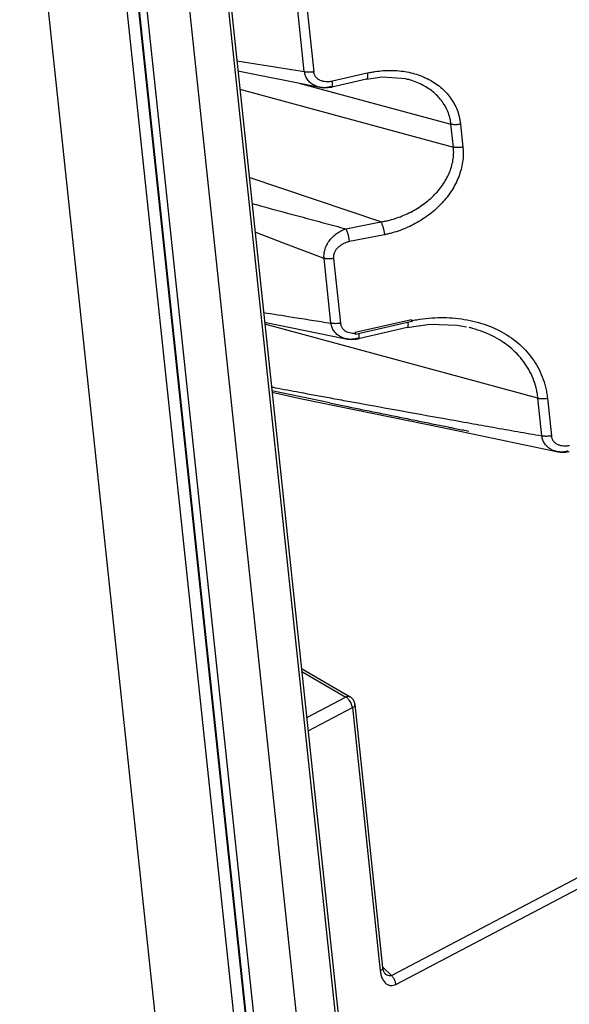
# Paper-space layout 'Layout1' of a CAD drawing. Header units: inches. Extents: x 29 to 351, y 58 to 234.
# Tile 12 of 104: x 103.25 to 105.43, y 62.31 to 66.22. Entities that reach past the tile are written whole.
import ezdxf

# ---------------------------------------------------------------- set-up
doc = ezdxf.new("R2010")
doc.units = ezdxf.units.IN
doc.header["$LTSCALE"] = 1.1
doc.header["$MEASUREMENT"] = 0
doc.layers.get('0').update_dxf_attribs({"linetype": 'CONTINUOUS'})
doc.layers.add('7_ALL_FEATURES', color=7, linetype='CONTINUOUS')

psp = doc.layouts.get("Layout1")

# ---------------------------------------------------------------- linework, layer by layer
at = {"color": 7, "linetype": 'Continuous'}
for p, q in [((102.9298, 73.7605), (104.328, 60.5789)), ((102.9329, 73.7577), (104.3311, 60.5764)), ((104.3632, 60.5669), (102.9651, 73.7482)), ((103.2914, 73.7158), (104.6622, 60.793)), ((103.3074, 73.6774), (104.6674, 60.8563)), ((104.5193, 60.6937), (103.1442, 73.6569)), ((104.8089, 65.0298), (104.585, 64.9784)), ((104.8097, 65.0282), (104.8089, 65.0298)), ((104.5852, 64.9764), (104.585, 64.9784)), ((104.7914, 64.9984), (104.7914, 64.9984)), ((104.5858, 64.9714), (104.5863, 64.971)), ((104.5981, 64.954), (104.5982, 64.954)), ((104.6015, 64.9716), (104.6012, 64.9749)), ((104.6015, 64.9641), (104.6015, 64.9716)), ((104.3716, 63.6452), (104.5651, 63.5323)), ((104.3728, 63.6334), (104.548, 63.5313)), ((104.548, 63.5313), (104.3923, 63.4494)), ((104.5602, 63.521), (104.5577, 63.5236)), ((104.6953, 62.4575), (104.5845, 63.5025)), ((104.3979, 63.3972), (104.5739, 63.4898)), ((104.5739, 63.4898), (104.6847, 62.4448)), ((104.7293, 62.4256), (105.9084, 63.0461)), ((104.7466, 62.3906), (105.9258, 63.0111)), ((104.6979, 62.4445), (104.6953, 62.4575)), ((104.7293, 62.4256), (104.696, 62.4582)), ((104.7036, 62.4331), (104.7036, 62.4331))]:
    psp.add_line(p, q, dxfattribs=at)
psp.add_lwpolyline([(104.7036, 62.4331), (104.7015, 62.436), (104.6979, 62.4445)], dxfattribs=at)
for points, start_tangent, end_tangent in [([(104.7944, 65.0192), (104.7947, 65.0147), (104.7948, 65.0105), (104.7946, 65.0055), (104.7939, 65.0017), (104.7933, 65.0003), (104.7927, 64.9993), (104.792, 64.9986), (104.7914, 64.9984)], (0.095094, -0.995468), (-0.970723, -0.240202)), ([(104.8094, 65.026), (104.8176, 65.0276), (104.8413, 65.0315), (104.8889, 65.0368), (104.9835, 65.0357), (105.0752, 65.0185), (105.1591, 64.9855), (105.2306, 64.9376), (105.2876, 64.8762), (105.31, 64.8411), (105.3279, 64.803), (105.3408, 64.7622), (105.3451, 64.7406), (105.348, 64.7184)], (0.980666, 0.195689), (0.084526, -0.996421)), ([(104.8103, 65.0225), (104.8104, 65.0225), (104.8106, 65.0238), (104.8103, 65.0259), (104.8097, 65.0282)], (0.999979, 0.006425), (-0.321181, 0.947018)), ([(104.5268, 65.0161), (104.5271, 65.013), (104.5277, 65.0101), (104.5293, 65.0046), (104.5347, 64.9952), (104.5424, 64.9877), (104.5519, 64.9821), (104.5629, 64.9784), (104.5751, 64.9766), (104.5852, 64.9764)], (0.055331, -0.998468), (0.998951, 0.045798)), ([(104.5863, 64.9711), (104.5865, 64.9711), (104.5867, 64.9723), (104.5864, 64.9744), (104.5858, 64.9767), (104.585, 64.9784)], (0.99925, -0.038732), (-0.618781, 0.785564)), ([(104.5981, 64.9543), (104.5995, 64.9554), (104.6006, 64.9578), (104.6015, 64.9641)], (0.950559, 0.310543), (0.050336, 0.998732)), ([(104.5612, 63.5338), (104.548, 63.5313)], (-0.972166, 0.234292), (-0.892004, -0.452027)), ([(104.565, 63.5322), (104.5612, 63.5338)], (-0.852605, 0.522556), (-0.972166, 0.234292)), ([(104.5707, 63.5284), (104.5651, 63.5324)], (-0.764082, 0.64512), (-0.865051, 0.501684)), ([(104.5577, 63.5236), (104.548, 63.5313)], (-0.698156, 0.715946), (-0.870565, 0.492053)), ([(104.5694, 63.5062), (104.5602, 63.521)], (-0.402755, 0.915308), (-0.649827, 0.760083)), ([(104.5739, 63.4898), (104.5694, 63.5062)], (-0.10548, 0.994421), (-0.402755, 0.915308)), ([(104.5845, 63.5025), (104.5801, 63.5168), (104.5707, 63.5284)], (-0.10548, 0.994421), (-0.764082, 0.64512)), ([(104.5739, 63.4898), (104.5834, 63.4979), (104.584, 63.5024)], (0.884928, 0.465728), (-0.085664, 0.996324)), ([(104.6904, 62.4483), (104.6847, 62.4448)], (-0.795987, -0.605314), (-0.884928, -0.465728)), ([(104.6847, 62.4448), (104.6876, 62.4288)], (0.105481, -0.994421), (0.248037, -0.968751)), ([(104.6944, 62.4532), (104.6904, 62.4483)], (-0.345019, -0.938596), (-0.795987, -0.605314)), ([(104.6949, 62.4574), (104.6944, 62.4532)], (0.096816, -0.995302), (-0.345019, -0.938596)), ([(104.6876, 62.4288), (104.6931, 62.4132), (104.7085, 62.3931), (104.7272, 62.386), (104.7466, 62.3906)], (0.248037, -0.968751), (0.884864, 0.465849)), ([(104.7293, 62.4256), (104.7201, 62.4239), (104.7098, 62.428), (104.7036, 62.4331)], (-0.88004, -0.4749), (-0.712939, 0.701226)), ([(104.7466, 62.3906), (104.7436, 62.4032), (104.7376, 62.4153), (104.7293, 62.4256)], (-0.10548, 0.994421), (-0.721824, 0.692077))]:
    psp.add_spline(points, degree=3, dxfattribs=dict(at, start_tangent=start_tangent, end_tangent=end_tangent))
at = {"layer": '7_ALL_FEATURES', "color": 7, "linetype": 'Continuous'}
for p, q in [((104.3075, 60.3509), (101.0771, 90.8053)), ((103.9989, 60.3112), (100.7686, 90.7656)), ((104.3831, 66.0152), (104.2638, 67.14)), ((104.3009, 67.1408), (104.4206, 66.0141)), ((104.1199, 66.0179), (104.4447, 65.9526)), ((104.6331, 66.0093), (104.4948, 65.9775)), ((104.3665, 65.9683), (104.9652, 65.8061)), ((104.6305, 65.9849), (104.4923, 65.9532)), ((104.6305, 65.9849), (104.6305, 65.9849)), ((104.7886, 65.9854), (104.7821, 65.9869)), ((104.1276, 65.9448), (104.9749, 65.7153)), ((104.4447, 65.9526), (104.4444, 65.9527)), ((104.4444, 65.9527), (104.4611, 65.9508)), ((104.4471, 65.9522), (104.4447, 65.9526)), ((104.4921, 65.9531), (104.4923, 65.9532)), ((104.9749, 65.7153), (104.9652, 65.8061)), ((105.003, 65.8061), (105.0126, 65.7153)), ((104.6868, 65.4179), (104.1647, 65.5949)), ((104.5481, 65.3907), (104.6868, 65.4179)), ((104.3013, 65.3343), (104.188, 65.3771)), ((104.4618, 65.2732), (104.3013, 65.3343)), ((104.7012, 65.3672), (104.5625, 65.3401)), ((104.4891, 65.0161), (104.4618, 65.2732)), ((104.4995, 65.2732), (104.5268, 65.0161)), ((104.2257, 65.0203), (104.5479, 64.954)), ((104.8103, 65.0224), (104.5863, 64.971)), ((105.3102, 64.7184), (104.2266, 65.012)), ((104.7914, 64.9984), (104.5983, 64.954)), ((104.5507, 64.9534), (104.5479, 64.954)), ((104.5507, 64.9534), (104.5526, 64.953)), ((104.4845, 64.6995), (104.2546, 64.7468)), ((104.2552, 64.7417), (104.3736, 64.7162)), ((104.3736, 64.7162), (104.9322, 64.6024)), ((105.3261, 64.5687), (105.3102, 64.7184)), ((105.348, 64.7184), (105.3639, 64.5687)), ((104.9322, 64.6024), (105.3846, 64.5064)), ((105.0257, 64.5894), (105.0364, 64.5872)), ((105.3845, 64.5064), (105.383, 64.5068)), ((105.383, 64.5068), (105.3992, 64.5041)), ((105.3876, 64.5057), (105.3845, 64.5064))]:
    psp.add_line(p, q, dxfattribs=at)
for points in [[(104.6305, 65.985), (104.692, 65.994), (104.7692, 65.9895), (104.782, 65.9869)], [(104.4611, 65.9508), (104.4783, 65.9512), (104.492, 65.9534)], [(104.7914, 64.9984), (104.882, 65.012), (104.9903, 65.0082), (105.0266, 65.0015)], [(104.5526, 64.953), (104.5705, 64.9514), (104.5883, 64.9525), (104.598, 64.9543)], [(104.4844, 64.6992), (104.4901, 64.698), (104.4962, 64.6968), (104.5024, 64.6955), (104.5087, 64.6942), (104.5217, 64.6916)], [(104.5217, 64.6916), (104.5284, 64.6902), (104.5352, 64.6888), (104.5422, 64.6874), (104.5565, 64.6845)], [(104.5565, 64.6845), (104.5638, 64.683), (104.5712, 64.6815), (104.5863, 64.6785)], [(104.5863, 64.6785), (104.5939, 64.6769), (104.6016, 64.6753), (104.6094, 64.6738), (104.6249, 64.6706)], [(104.6249, 64.6706), (104.6328, 64.669), (104.6406, 64.6674), (104.6485, 64.6658), (104.6564, 64.6642), (104.6722, 64.661)], [(104.6722, 64.661), (104.6801, 64.6594), (104.6881, 64.6578), (104.696, 64.6562), (104.704, 64.6546), (104.7119, 64.6529), (104.7278, 64.6497)], [(104.7278, 64.6497), (104.7358, 64.6481), (104.7437, 64.6465), (104.7516, 64.6449), (104.7596, 64.6433), (104.7675, 64.6417), (104.7754, 64.6401), (104.7833, 64.6385), (104.7911, 64.6369), (104.7989, 64.6353), (104.8145, 64.6321)], [(104.8145, 64.6321), (104.8223, 64.6306), (104.83, 64.629), (104.8377, 64.6275), (104.8454, 64.6259), (104.853, 64.6244), (104.8606, 64.6228), (104.8681, 64.6213), (104.8756, 64.6198), (104.883, 64.6183), (104.8904, 64.6168), (104.8977, 64.6153), (104.905, 64.6138), (104.9122, 64.6124), (104.9194, 64.6109), (104.9265, 64.6095), (104.9336, 64.608), (104.9406, 64.6066), (104.9475, 64.6052), (104.9544, 64.6038), (104.9612, 64.6024), (104.968, 64.6011), (104.9747, 64.5997), (104.9813, 64.5984), (104.9879, 64.597), (104.9944, 64.5957)], [(104.9944, 64.5957), (105.0071, 64.5931), (105.0134, 64.5919), (105.0196, 64.5906), (105.0257, 64.5894)], [(105.3992, 64.5041), (105.4201, 64.504), (105.4349, 64.5063)]]:
    psp.add_lwpolyline(points, dxfattribs=at)
for points, start_tangent, end_tangent in [([(104.1155, 66.0579), (104.3831, 66.0152)], (0.987027, -0.160552), (0.988002, -0.154442)), ([(104.3831, 66.0153), (104.3841, 66.015), (104.3858, 66.0147), (104.3868, 66.0145), (104.3878, 66.0144), (104.3898, 66.0141), (104.392, 66.0139), (104.3965, 66.0136), (104.4012, 66.0135), (104.4108, 66.0139), (104.4155, 66.0144), (104.4177, 66.0147), (104.4199, 66.0151), (104.4208, 66.0153)], (0.966532, -0.256545), (0.98004, 0.198799)), ([(104.3861, 66.0041), (104.3856, 66.0062), (104.3847, 66.0105), (104.3841, 66.015)], (-0.263128, 0.964761), (-0.10548, 0.994421)), ([(104.3912, 65.9911), (104.3881, 65.9979), (104.3861, 66.0041)], (-0.460594, 0.887611), (-0.263128, 0.964761)), ([(104.42, 66.014), (104.4203, 66.012), (104.4208, 66.0091), (104.4225, 66.0037), (104.4279, 65.9942), (104.4358, 65.9868), (104.4455, 65.9812), (104.4567, 65.9775), (104.4689, 65.9757), (104.4818, 65.9757), (104.4883, 65.9764), (104.4916, 65.9769), (104.4948, 65.9775)], (0.110987, -0.993822), (0.979109, 0.203337)), ([(104.6331, 66.0093), (104.6337, 66.0029), (104.6339, 65.9999), (104.6339, 65.997), (104.6337, 65.992), (104.633, 65.9882), (104.6325, 65.9868), (104.6318, 65.9858), (104.6311, 65.9852), (104.6305, 65.985)], (0.127475, -0.991842), (-0.972348, -0.233538)), ([(104.6331, 66.0093), (104.649, 66.0125), (104.6648, 66.0152), (104.6966, 66.0187), (104.7282, 66.0197), (104.7596, 66.018), (104.8209, 66.0064), (104.8771, 65.9841), (104.9248, 65.9522), (104.9626, 65.9115), (104.9896, 65.8628), (104.9982, 65.8355), (105.0011, 65.821), (105.003, 65.8061)], (0.975417, 0.220367), (0.075675, -0.997133)), ([(104.4444, 65.9527), (104.4367, 65.9546), (104.4211, 65.9611), (104.4073, 65.9707), (104.3961, 65.983), (104.3912, 65.9911)], (-0.980145, 0.198281), (-0.460594, 0.887611)), ([(104.4882, 65.9556), (104.4839, 65.9542), (104.4796, 65.9531), (104.4709, 65.9516), (104.4602, 65.951)], (-0.943822, -0.330455), (-0.999933, 0.011584)), ([(104.4922, 65.9535), (104.4935, 65.9545), (104.4946, 65.957), (104.4956, 65.9653), (104.4956, 65.9655)], (0.949687, 0.3132), (0.008253, 0.999966)), ([(104.4956, 65.9655), (104.4955, 65.971), (104.4952, 65.9742), (104.4948, 65.9775)], (0.008253, 0.999966), (-0.123909, 0.992294)), ([(104.9652, 65.8061), (104.9634, 65.8192), (104.9607, 65.832), (104.9527, 65.8563), (104.9277, 65.8996), (104.8926, 65.9354), (104.8487, 65.9634), (104.7975, 65.983), (104.7886, 65.9853)], (-0.09872, 0.995115), (-0.970355, 0.241684)), ([(104.4602, 65.951), (104.4535, 65.9513), (104.4471, 65.9522)], (-0.999933, 0.011584), (-0.985979, 0.166867)), ([(105.003, 65.8061), (104.9981, 65.8052), (104.9931, 65.8046), (104.9831, 65.804), (104.9736, 65.8046), (104.9692, 65.8052), (104.9672, 65.8056), (104.9652, 65.8061)], (-0.980042, -0.198789), (-0.964499, 0.264086)), ([(104.6868, 65.4179), (104.7011, 65.4205), (104.7154, 65.4236), (104.7436, 65.4315), (104.7987, 65.4537), (104.8503, 65.4842), (104.8956, 65.5216), (104.9319, 65.5644), (104.9582, 65.6117), (104.9733, 65.6625), (104.9759, 65.6887), (104.9759, 65.702), (104.9749, 65.7153)], (0.987413, 0.158161), (-0.112053, 0.993702)), ([(105.0126, 65.7153), (105.0139, 65.7002), (105.0142, 65.6853), (105.0116, 65.6555), (104.9959, 65.5977), (104.9682, 65.543), (104.9292, 65.4927), (104.88, 65.448), (104.8237, 65.4115), (104.7637, 65.3845), (104.7327, 65.3747), (104.717, 65.3707), (104.7012, 65.3672)], (0.133685, -0.991024), (-0.980808, -0.194979)), ([(105.0126, 65.7153), (105.0078, 65.7144), (105.0028, 65.7137), (104.9927, 65.7132), (104.9832, 65.7137), (104.9788, 65.7144), (104.9768, 65.7148), (104.9749, 65.7153)], (-0.976276, -0.216531), (-0.965906, 0.258891)), ([(104.1757, 65.4913), (104.2097, 65.482), (104.3785, 65.4363), (104.4632, 65.4135), (104.5481, 65.3907)], (0.964908, -0.26259), (0.965968, -0.258663)), ([(104.6868, 65.4179), (104.688, 65.4162), (104.6891, 65.4142), (104.6914, 65.4093), (104.6957, 65.3967), (104.6991, 65.3819), (104.7004, 65.3744), (104.7012, 65.3672)], (0.594129, -0.80437), (0.087086, -0.996201)), ([(104.4618, 65.2732), (104.4614, 65.2778), (104.4613, 65.2823), (104.4619, 65.2916), (104.4634, 65.301), (104.4659, 65.3103), (104.4735, 65.3285), (104.4844, 65.3456), (104.4982, 65.3607), (104.506, 65.3674), (104.5141, 65.3735), (104.5225, 65.3789), (104.531, 65.3836), (104.5396, 65.3876), (104.5439, 65.3893), (104.5481, 65.3907)], (-0.10518, 0.994453), (0.950069, 0.31204)), ([(104.5625, 65.3401), (104.5621, 65.3435), (104.5617, 65.347), (104.5605, 65.3545), (104.5589, 65.3622), (104.557, 65.3696), (104.5548, 65.3764), (104.5526, 65.3824), (104.5514, 65.3849), (104.5503, 65.3872), (104.5492, 65.3892), (104.5486, 65.39), (104.5481, 65.3907)], (-0.099805, 0.995007), (-0.594126, 0.804372)), ([(104.5625, 65.3401), (104.5592, 65.3393), (104.556, 65.3384), (104.5497, 65.3364), (104.5435, 65.3339), (104.5375, 65.3311), (104.5318, 65.3279), (104.5263, 65.3243), (104.5165, 65.3161), (104.5085, 65.3068), (104.5028, 65.2964), (104.5009, 65.2909), (104.4996, 65.2852), (104.4991, 65.2793), (104.4992, 65.2763), (104.4995, 65.2732)], (-0.972312, -0.233685), (0.153416, -0.988162)), ([(104.4995, 65.2732), (104.4971, 65.2728), (104.4947, 65.2723), (104.4897, 65.2717), (104.4846, 65.2713), (104.4796, 65.2712), (104.4747, 65.2713), (104.4701, 65.2717), (104.4679, 65.272), (104.4657, 65.2723), (104.4637, 65.2728), (104.4618, 65.2732)], (-0.97549, -0.220045), (-0.965106, 0.26186)), ([(104.2215, 65.0585), (104.3344, 65.0405), (104.4117, 65.0282), (104.4891, 65.0161)], (0.987229, -0.159308), (0.988124, -0.153657)), ([(104.5268, 65.0161), (104.5244, 65.0156), (104.522, 65.0152), (104.5169, 65.0146), (104.5069, 65.014), (104.502, 65.0142), (104.4974, 65.0146), (104.4951, 65.0149), (104.493, 65.0152), (104.492, 65.0154), (104.491, 65.0156), (104.4891, 65.0161)], (-0.980985, -0.194082), (-0.965365, 0.260903)), ([(104.491, 65.0057), (104.4906, 65.0072), (104.4897, 65.0116), (104.4891, 65.0161)], (-0.253996, 0.967205), (-0.105891, 0.994378)), ([(104.5479, 64.954), (104.5423, 64.9555), (104.5265, 64.962), (104.5126, 64.9716), (104.5013, 64.984), (104.4932, 64.9988), (104.491, 65.0057)], (-0.974693, 0.223546), (-0.253996, 0.967205)), ([(105.3102, 64.7184), (105.3074, 64.7389), (105.3032, 64.7587), (105.2911, 64.7965), (105.2743, 64.8316), (105.2531, 64.8641), (105.1988, 64.9205), (105.1308, 64.9645), (105.0517, 64.9951), (105.0373, 64.9989)], (-0.104065, 0.99457), (-0.970399, 0.241509)), ([(104.5942, 64.9564), (104.5899, 64.955), (104.5856, 64.9539), (104.5768, 64.9523), (104.5593, 64.9521), (104.5507, 64.9534)], (-0.943826, -0.330442), (-0.981541, 0.191252)), ([(104.2529, 64.7627), (104.2679, 64.7599), (104.364, 64.7418), (104.488, 64.7189)], (0.982595, -0.18576), (0.983602, -0.180355)), ([(104.488, 64.7189), (104.5562, 64.7065), (104.7482, 64.6717), (104.9405, 64.6371), (105.042, 64.6189)], (0.983602, -0.180355), (0.984483, -0.175482)), ([(105.3102, 64.7184), (105.3122, 64.718), (105.3142, 64.7175), (105.3186, 64.7169), (105.3281, 64.7164), (105.3381, 64.7169), (105.348, 64.7184)], (0.965215, -0.261458), (0.978135, 0.207969)), ([(105.042, 64.6189), (105.1331, 64.6027), (105.2295, 64.5857), (105.3261, 64.5687)], (0.984483, -0.175482), (0.984944, -0.172874)), ([(105.3639, 64.5687), (105.3615, 64.5682), (105.359, 64.5678), (105.354, 64.5671), (105.3439, 64.5666), (105.3391, 64.5667), (105.3344, 64.5671), (105.3322, 64.5674), (105.33, 64.5678), (105.328, 64.5682), (105.3261, 64.5687)], (-0.980808, -0.194974), (-0.965269, 0.261256)), ([(105.3486, 64.525), (105.3383, 64.5365), (105.3302, 64.5514), (105.3276, 64.5598), (105.3267, 64.5642), (105.3261, 64.5687)], (-0.740792, 0.671734), (-0.10563, 0.994405)), ([(105.3639, 64.5687), (105.3642, 64.5656), (105.3647, 64.5627), (105.3664, 64.5573), (105.3718, 64.5479), (105.3794, 64.5403), (105.3889, 64.5347), (105.3999, 64.5309), (105.412, 64.529), (105.4247, 64.5291), (105.4311, 64.5297), (105.4344, 64.5302), (105.4363, 64.5305)], (0.056457, -0.998405), (0.985196, 0.171434)), ([(105.3739, 64.5096), (105.3634, 64.5144), (105.3496, 64.5241), (105.3486, 64.525)], (-0.935572, 0.353135), (-0.740792, 0.671734)), ([(105.383, 64.5068), (105.3791, 64.5078), (105.3739, 64.5096)], (-0.968945, 0.247276), (-0.935572, 0.353135)), ([(105.4027, 64.5041), (105.3961, 64.5045), (105.3876, 64.5057)], (-0.999809, 0.019557), (-0.980872, 0.194652)), ([(105.4309, 64.5086), (105.4267, 64.5072), (105.4223, 64.5061), (105.4136, 64.5046), (105.4027, 64.5041)], (-0.9443, -0.329087), (-0.999809, 0.019557))]:
    psp.add_spline(points, degree=3, dxfattribs=dict(at, start_tangent=start_tangent, end_tangent=end_tangent))

doc.saveas('drawing.dxf')
